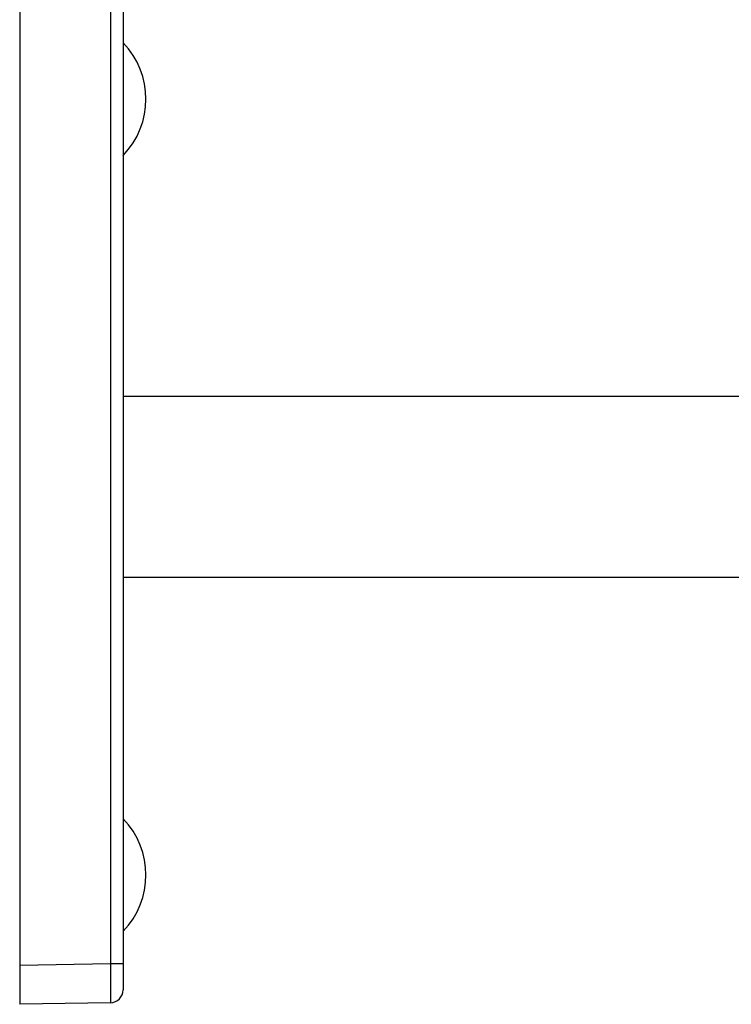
# Model space of a CAD drawing. Header units: millimetres. Extents: x 224 to 1420, y -1347 to 980.
# Tile 28 of 65: x 884 to 939, y -487 to -411. Entities that reach past the tile are written whole.
import ezdxf

# ---------------------------------------------------------------- set-up
doc = ezdxf.new("R2010")
doc.units = ezdxf.units.MM
doc.header["$LTSCALE"] = 77.505185
doc.layers.get('0').update_dxf_attribs({"linetype": 'CONTINUOUS'})

msp = doc.modelspace()

# ---------------------------------------------------------------- linework, layer by layer
at = {"color": 6, "linetype": 'CONTINUOUS'}
for p, q in [((883.873, -407.111), (883.873, -487.111)), ((891.873, -408.233), (891.873, -485.988)), ((890.891, -410.233), (890.891, -483.989)), ((951.873, -440.111), (891.873, -440.111)), ((951.873, -454.111), (891.873, -454.111)), ((890.891, -483.989), (883.873, -484.111)), ((891.873, -483.989), (890.891, -483.989)), ((890.891, -486.988), (883.873, -487.111))]:
    msp.add_line(p, q, dxfattribs=at)
at = {"color": 7, "linetype": 'CONTINUOUS'}
for centre in [(887.383, -417.111), (887.383, -477.111)]:
    msp.add_arc(centre, 6.261, 315.98026, 44.01975, dxfattribs=at)
at = {"color": 6, "linetype": 'CONTINUOUS'}
msp.add_arc((890.873, -485.988), 1, 271, 360, dxfattribs=at)
msp.add_open_spline([(890.891, -483.989), (890.892, -484.184), (890.894, -484.566), (890.896, -485.038), (890.897, -485.398), (890.898, -485.65), (890.898, -485.885), (890.898, -486.103), (890.898, -486.3), (890.898, -486.475), (890.897, -486.606), (890.897, -486.698), (890.896, -486.758), (890.896, -486.811), (890.895, -486.857), (890.895, -486.896), (890.894, -486.928), (890.893, -486.951), (890.893, -486.965), (890.892, -486.973), (890.892, -486.979), (890.892, -486.984), (890.891, -486.986), (890.891, -486.988), (890.891, -486.988)], degree=3, knots=[0, 0, 0, 0, 0.195053, 0.382655, 0.471344, 0.555508, 0.634331, 0.707035, 0.772936, 0.831385, 0.881837, 0.903907, 0.923795, 0.941458, 0.956857, 0.969954, 0.98071, 0.989101, 0.992406, 0.995115, 0.997228, 0.998743, 0.999662, 1, 1, 1, 1], dxfattribs=at)

doc.saveas('drawing.dxf')
